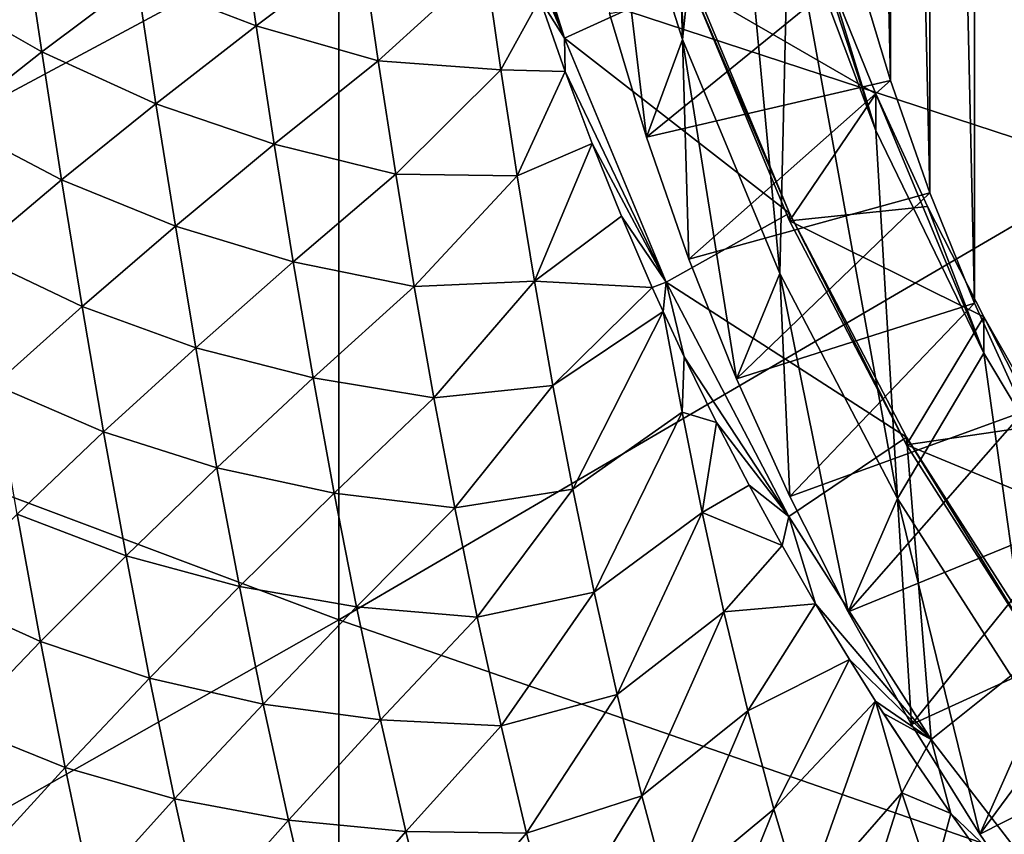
# Model space of a CAD drawing. Header units: metres. Extents: x -105 to 105, y -68 to 103.
# Tile 96 of 256: x -16.28 to -11.57, y -50.07 to -46.17. Entities that reach past the tile are written whole.
import ezdxf

# ---------------------------------------------------------------- set-up
doc = ezdxf.new("R2010")
doc.units = ezdxf.units.M
doc.layers.add('solid_FIT-BATH-150_SW0001', color=7, linetype='CONTINUOUS')

msp = doc.modelspace()

# ---------------------------------------------------------------- linework, layer by layer
at = {"layer": 'solid_FIT-BATH-150_SW0001'}
for points in [[(-11.476287, -48.047039, -16.824026), (-11.71275, -37.555332, -17.74193), (-11.476202, -37.036697, -17.787306)], [(-11.712802, -47.528446, -16.869396), (-11.925199, -38.083, -17.695766), (-11.71275, -37.555332, -17.74193)], [(-11.476287, -48.047039, -16.824026), (-11.712802, -47.528446, -16.869396), (-11.71275, -37.555332, -17.74193)], [(-11.925238, -47.000793, -16.91556), (-12.114084, -38.620777, -17.648716), (-11.925199, -38.083, -17.695766)], [(-11.712802, -47.528446, -16.869396), (-11.925238, -47.000793, -16.91556), (-11.925199, -38.083, -17.695766)], [(-12.11412, -46.463005, -16.96261), (-12.278467, -39.165916, -17.601023), (-12.114084, -38.620777, -17.648716)], [(-11.925238, -47.000793, -16.91556), (-12.11412, -46.463005, -16.96261), (-12.114084, -38.620777, -17.648716)], [(-12.11412, -46.463005, -16.96261), (-12.278502, -45.917854, -17.010305), (-12.278467, -39.165916, -17.601023)], [(-13.23659, -42.106441, -5.498686), (-13.474566, -45.110332, -5.23588), (-13.108752, -46.266254, -5.13475)], [(-13.130014, -43.285511, -5.395531), (-13.23659, -42.106441, -5.498686), (-13.108752, -46.266254, -5.13475)], [(-12.917893, -44.449989, -5.293653), (-13.130014, -43.285511, -5.395531), (-13.108752, -46.266254, -5.13475)], [(-14.752053, -45.677456, 14.003272), (-11.063119, -46.887592, 13.943974), (-11.063119, -43.364307, 14.179152)], [(-18.440989, -44.088188, 14.084487), (-18.440989, -47.655975, 13.834151), (-14.752053, -45.677456, 14.003272)], [(-12.917893, -44.449989, -5.293653), (-13.108752, -46.266254, -5.13475), (-12.642817, -47.386974, -5.0367)], [(-12.601544, -45.59227, -5.193716), (-12.917893, -44.449989, -5.293653), (-12.642817, -47.386974, -5.0367)], [(-14.054221, -45.05365, -2.806646), (-13.672535, -46.259602, -2.701139), (-14.005288, -45.371235, -4.393263)], [(-13.061728, -45.981503, -2.072987), (-13.672535, -46.259602, -2.701139), (-14.054221, -45.05365, -2.806646)], [(-13.474566, -45.110332, -5.23588), (-13.457178, -46.142124, -16.28801), (-13.280684, -46.733879, -16.236238)], [(-13.108752, -46.266254, -5.13475), (-13.474566, -45.110332, -5.23588), (-13.280684, -46.733879, -16.236238)], [(-13.672535, -46.259602, -2.701139), (-13.902685, -45.721554, -4.408071), (-14.005288, -45.371235, -4.393263)], [(-12.601499, -45.418095, -3.201314), (-12.601544, -45.59227, -5.193716), (-12.183475, -46.701736, -5.09665)], [(-12.405067, -45.977318, -3.152389), (-12.601499, -45.418095, -3.201314), (-12.183475, -46.701736, -5.09665)], [(-12.601544, -45.59227, -5.193716), (-12.642817, -47.386974, -5.0367), (-12.081011, -48.461979, -4.942649)], [(-12.183475, -46.701736, -5.09665), (-12.601544, -45.59227, -5.193716), (-12.081011, -48.461979, -4.942649)], [(-15.716084, -45.98217, -2.837514), (-15.231309, -45.630653, -3.378626), (-15.147914, -46.201778, -3.359991)], [(-15.147914, -46.201778, -3.359991), (-15.231309, -45.630653, -3.378626), (-14.642903, -45.822598, -3.851108)], [(-18.440989, -47.655975, 13.834151), (-14.752053, -49.043961, 13.762091), (-14.752053, -45.677456, 14.003272)], [(-16.698256, -46.025131, -1.620691), (-16.265173, -45.708817, -2.256318), (-16.172754, -46.326515, -2.253048)], [(-16.172754, -46.326515, -2.253048), (-16.265173, -45.708817, -2.256318), (-15.716084, -45.98217, -2.837514)], [(-14.752053, -45.677456, 14.003272), (-14.752053, -49.043961, 13.762091), (-11.063119, -46.887592, 13.943974)], [(-13.672535, -46.259602, -2.701139), (-13.790475, -46.072487, -4.427184), (-13.902685, -45.721554, -4.408071)], [(-15.147914, -46.201778, -3.359991), (-14.642903, -45.822598, -3.851108), (-14.563223, -46.368649, -3.825911)], [(-14.563223, -46.368649, -3.825911), (-14.642903, -45.822598, -3.851108), (-14.050997, -45.900837, -4.277504)], [(-14.563223, -46.368649, -3.825911), (-14.050997, -45.900837, -4.277504), (-13.977557, -46.411812, -4.247189)], [(-13.977557, -46.411812, -4.247189), (-14.050997, -45.900837, -4.277504), (-13.790475, -46.072487, -4.427184)], [(-13.280684, -46.733879, -16.236238), (-13.457178, -46.142124, -16.28801), (-12.278502, -45.917854, -17.010305)], [(-13.280684, -46.733879, -16.236238), (-12.278502, -45.917854, -17.010305), (-12.11412, -46.463005, -16.96261)], [(-16.172754, -46.326515, -2.253048), (-15.716084, -45.98217, -2.837514), (-15.626487, -46.573963, -2.827123)], [(-15.626487, -46.573963, -2.827123), (-15.716084, -45.98217, -2.837514), (-15.147914, -46.201778, -3.359991)], [(-13.061728, -45.981503, -2.072987), (-12.597678, -47.097553, -1.975345), (-13.672535, -46.259602, -2.701139)], [(-13.061693, -46.018631, -2.496291), (-12.597678, -47.097553, -1.975345), (-13.061728, -45.981503, -2.072987)], [(-13.061693, -46.018631, -2.496291), (-12.405067, -45.977318, -3.152389), (-12.183647, -46.527191, -3.104281)], [(-12.183647, -46.527191, -3.104281), (-12.405067, -45.977318, -3.152389), (-12.183475, -46.701736, -5.09665)], [(-16.601076, -46.663128, -1.625267), (-16.698256, -46.025131, -1.620691), (-16.172754, -46.326515, -2.253048)], [(-12.597568, -47.134827, -2.398637), (-12.597678, -47.097553, -1.975345), (-13.061693, -46.018631, -2.496291)], [(-12.597568, -47.134827, -2.398637), (-13.061693, -46.018631, -2.496291), (-12.183647, -46.527191, -3.104281)], [(-13.977557, -46.411812, -4.247189), (-13.790475, -46.072487, -4.427184), (-13.670155, -46.419182, -4.450127)], [(-13.672535, -46.259602, -2.701139), (-13.670155, -46.419182, -4.450127), (-13.790475, -46.072487, -4.427184)], [(-15.626487, -46.573963, -2.827123), (-15.147914, -46.201778, -3.359991), (-15.061182, -46.76825, -3.342919)], [(-15.061182, -46.76825, -3.342919), (-15.147914, -46.201778, -3.359991), (-14.563223, -46.368649, -3.825911)], [(-13.672535, -46.259602, -2.701139), (-13.186795, -47.427826, -2.598933), (-13.670155, -46.419182, -4.450127)], [(-12.597678, -47.097553, -1.975345), (-13.186795, -47.427826, -2.598933), (-13.672535, -46.259602, -2.701139)], [(-13.108752, -46.266254, -5.13475), (-13.280684, -46.733879, -16.236238), (-13.078034, -47.317104, -16.185213)], [(-13.108752, -46.266254, -5.13475), (-13.078034, -47.317104, -16.185213), (-12.849625, -47.890713, -16.135029)], [(-12.642817, -47.386974, -5.0367), (-13.108752, -46.266254, -5.13475), (-12.849625, -47.890713, -16.135029)], [(-16.601076, -46.663128, -1.625267), (-16.172754, -46.326515, -2.253048), (-16.0777, -46.938454, -2.250665)], [(-16.0777, -46.938454, -2.250665), (-16.172754, -46.326515, -2.253048), (-15.626487, -46.573963, -2.827123)], [(-15.061182, -46.76825, -3.342919), (-14.563223, -46.368649, -3.825911), (-14.479521, -46.91048, -3.80284)], [(-14.479521, -46.91048, -3.80284), (-14.563223, -46.368649, -3.825911), (-13.977557, -46.411812, -4.247189)], [(-14.479521, -46.91048, -3.80284), (-13.977557, -46.411812, -4.247189), (-13.899688, -46.919228, -4.219377)], [(-13.899688, -46.919228, -4.219377), (-13.977557, -46.411812, -4.247189), (-13.670155, -46.419182, -4.450127)], [(-13.899688, -46.919228, -4.219377), (-13.670155, -46.419182, -4.450127), (-13.540574, -46.764969, -4.47776)], [(-13.186795, -47.427826, -2.598933), (-13.540574, -46.764969, -4.47776), (-13.670155, -46.419182, -4.450127)], [(-13.078034, -47.317104, -16.185213), (-13.280684, -46.733879, -16.236238), (-12.11412, -46.463005, -16.96261)], [(-13.078034, -47.317104, -16.185213), (-12.11412, -46.463005, -16.96261), (-11.925238, -47.000793, -16.91556)], [(-12.597568, -47.134827, -2.398637), (-12.183647, -46.527191, -3.104281), (-11.937743, -47.066479, -3.0571)], [(-12.183647, -46.527191, -3.104281), (-12.183475, -46.701736, -5.09665), (-11.668013, -47.768063, -5.003358)], [(-11.937743, -47.066479, -3.0571), (-12.183647, -46.527191, -3.104281), (-11.668013, -47.768063, -5.003358)], [(-16.0777, -46.938454, -2.250665), (-15.626487, -46.573963, -2.827123), (-15.533537, -47.160378, -2.818118)], [(-15.533537, -47.160378, -2.818118), (-15.626487, -46.573963, -2.827123), (-15.061182, -46.76825, -3.342919)], [(-16.501276, -47.294674, -1.630604), (-16.601076, -46.663128, -1.625267), (-16.0777, -46.938454, -2.250665)], [(-11.668013, -47.768063, -5.003358), (-12.183475, -46.701736, -5.09665), (-12.081011, -48.461979, -4.942649)], [(-15.533537, -47.160378, -2.818118), (-15.061182, -46.76825, -3.342919), (-14.970407, -47.329765, -3.327782)], [(-14.970407, -47.329765, -3.327782), (-15.061182, -46.76825, -3.342919), (-14.479521, -46.91048, -3.80284)], [(-13.816734, -47.422825, -4.194434), (-13.899688, -46.919228, -4.219377), (-13.540574, -46.764969, -4.47776)], [(-13.816734, -47.422825, -4.194434), (-13.540574, -46.764969, -4.47776), (-13.400679, -47.111988, -4.510336)], [(-13.186795, -47.427826, -2.598933), (-13.400679, -47.111988, -4.510336), (-13.540574, -46.764969, -4.47776)], [(-14.752053, -49.043961, 13.762091), (-11.063119, -50.324108, 13.693598), (-11.063119, -46.887592, 13.943974)], [(-16.501276, -47.294674, -1.630604), (-16.0777, -46.938454, -2.250665), (-15.97928, -47.5443, -2.249506)], [(-15.97928, -47.5443, -2.249506), (-16.0777, -46.938454, -2.250665), (-15.533537, -47.160378, -2.818118)], [(-14.970407, -47.329765, -3.327782), (-14.479521, -46.91048, -3.80284), (-14.391096, -47.447811, -3.78228)], [(-14.391096, -47.447811, -3.78228), (-14.479521, -46.91048, -3.80284), (-13.899688, -46.919228, -4.219377)], [(-14.391096, -47.447811, -3.78228), (-13.899688, -46.919228, -4.219377), (-13.816734, -47.422825, -4.194434)], [(-12.849625, -47.890713, -16.135029), (-13.078034, -47.317104, -16.185213), (-11.925238, -47.000793, -16.91556)], [(-12.849625, -47.890713, -16.135029), (-11.925238, -47.000793, -16.91556), (-11.712802, -47.528446, -16.869396)], [(-12.597568, -47.134827, -2.398637), (-11.937743, -47.066479, -3.0571), (-11.667933, -47.593987, -3.010948)], [(-11.667933, -47.593987, -3.010948), (-11.937743, -47.066479, -3.0571), (-11.668013, -47.768063, -5.003358)], [(-13.816734, -47.422825, -4.194434), (-13.400679, -47.111988, -4.510336), (-13.252903, -47.453854, -4.546448)], [(-13.186795, -47.427826, -2.598933), (-13.252903, -47.453854, -4.546448), (-13.400679, -47.111988, -4.510336)], [(-12.597678, -47.097553, -1.975345), (-12.037753, -48.169067, -1.8816), (-13.186795, -47.427826, -2.598933)], [(-12.037928, -48.205799, -2.304939), (-12.037753, -48.169067, -1.8816), (-12.597678, -47.097553, -1.975345)], [(-12.037928, -48.205799, -2.304939), (-12.597678, -47.097553, -1.975345), (-12.597568, -47.134827, -2.398637)], [(-15.97928, -47.5443, -2.249506), (-15.533537, -47.160378, -2.818118), (-15.436513, -47.741104, -2.810854)], [(-15.436513, -47.741104, -2.810854), (-15.533537, -47.160378, -2.818118), (-14.970407, -47.329765, -3.327782)], [(-12.037928, -48.205799, -2.304939), (-12.597568, -47.134827, -2.398637), (-11.667933, -47.593987, -3.010948)], [(-16.398106, -47.919422, -1.637018), (-16.501276, -47.294674, -1.630604), (-15.97928, -47.5443, -2.249506)], [(-15.436513, -47.741104, -2.810854), (-14.970407, -47.329765, -3.327782), (-14.874878, -47.886024, -3.314951)], [(-14.874878, -47.886024, -3.314951), (-14.970407, -47.329765, -3.327782), (-14.391096, -47.447811, -3.78228)], [(-12.642817, -47.386974, -5.0367), (-12.849625, -47.890713, -16.135029), (-12.595798, -48.453823, -16.085762)], [(-12.642817, -47.386974, -5.0367), (-12.595798, -48.453823, -16.085762), (-12.316939, -49.005486, -16.037498)], [(-12.081011, -48.461979, -4.942649), (-12.642817, -47.386974, -5.0367), (-12.316939, -49.005486, -16.037498)], [(-14.874878, -47.886024, -3.314951), (-14.391096, -47.447811, -3.78228), (-14.297247, -47.980347, -3.764614)], [(-14.297247, -47.980347, -3.764614), (-14.391096, -47.447811, -3.78228), (-13.816734, -47.422825, -4.194434)], [(-14.297247, -47.980347, -3.764614), (-13.816734, -47.422825, -4.194434), (-13.728055, -47.922474, -4.17271)], [(-13.728055, -47.922474, -4.17271), (-13.816734, -47.422825, -4.194434), (-13.252903, -47.453854, -4.546448)], [(-13.728055, -47.922474, -4.17271), (-13.252903, -47.453854, -4.546448), (-13.201525, -47.567524, -4.559243)], [(-13.186795, -47.427826, -2.598933), (-13.201525, -47.567524, -4.559243), (-13.252903, -47.453854, -4.546448)], [(-13.186795, -47.427826, -2.598933), (-13.100288, -47.784458, -4.584662), (-13.201525, -47.567524, -4.559243)], [(-13.186795, -47.427826, -2.598933), (-12.600698, -48.549431, -2.500805), (-13.100288, -47.784458, -4.584662)], [(-12.037753, -48.169067, -1.8816), (-12.600698, -48.549431, -2.500805), (-13.186795, -47.427826, -2.598933)], [(-16.398106, -47.919422, -1.637018), (-15.97928, -47.5443, -2.249506), (-15.876761, -48.143726, -2.249906)], [(-15.876761, -48.143726, -2.249906), (-15.97928, -47.5443, -2.249506), (-15.436513, -47.741104, -2.810854)], [(-12.595798, -48.453823, -16.085762), (-12.849625, -47.890713, -16.135029), (-11.712802, -47.528446, -16.869396)], [(-12.595798, -48.453823, -16.085762), (-11.712802, -47.528446, -16.869396), (-11.476287, -48.047039, -16.824026)], [(-13.63305, -48.418369, -4.154529), (-13.728055, -47.922474, -4.17271), (-13.201525, -47.567524, -4.559243)], [(-13.63305, -48.418369, -4.154529), (-13.201525, -47.567524, -4.559243), (-13.110574, -48.04995, -4.536085)], [(-13.100288, -47.784458, -4.584662), (-13.110574, -48.04995, -4.536085), (-13.201525, -47.567524, -4.559243)], [(-12.037928, -48.205799, -2.304939), (-11.667933, -47.593987, -3.010948), (-11.374664, -48.108891, -2.9659)], [(-11.667933, -47.593987, -3.010948), (-11.668013, -47.768063, -5.003358), (-11.058577, -48.784332, -4.914447)], [(-11.374664, -48.108891, -2.9659), (-11.667933, -47.593987, -3.010948), (-11.058577, -48.784332, -4.914447)], [(-18.440989, -47.655975, 13.834151), (-18.440989, -51.134689, 13.567294), (-14.752053, -49.043961, 13.762091)], [(-15.876761, -48.143726, -2.249906), (-15.436513, -47.741104, -2.810854), (-15.334698, -48.315823, -2.805686)], [(-15.334698, -48.315823, -2.805686), (-15.436513, -47.741104, -2.810854), (-14.874878, -47.886024, -3.314951)], [(-13.100288, -47.784458, -4.584662), (-12.946177, -48.098499, -4.623731), (-13.110574, -48.04995, -4.536085)], [(-12.600698, -48.549431, -2.500805), (-12.946177, -48.098499, -4.623731), (-13.100288, -47.784458, -4.584662)], [(-11.668013, -47.768063, -5.003358), (-12.081011, -48.461979, -4.942649), (-11.427341, -49.484028, -4.853231)], [(-11.058577, -48.784332, -4.914447), (-11.668013, -47.768063, -5.003358), (-11.427341, -49.484028, -4.853231)], [(-16.290817, -48.537022, -1.644826), (-16.398106, -47.919422, -1.637018), (-15.876761, -48.143726, -2.249906)], [(-15.334698, -48.315823, -2.805686), (-14.874878, -47.886024, -3.314951), (-14.773889, -48.436729, -3.304797)], [(-14.773889, -48.436729, -3.304797), (-14.874878, -47.886024, -3.314951), (-14.297247, -47.980347, -3.764614)], [(-14.197287, -48.508007, -3.750202), (-14.297247, -47.980347, -3.764614), (-13.728055, -47.922474, -4.17271)], [(-14.197287, -48.508007, -3.750202), (-13.728055, -47.922474, -4.17271), (-13.63305, -48.418369, -4.154529)], [(-14.773889, -48.436729, -3.304797), (-14.297247, -47.980347, -3.764614), (-14.197287, -48.508007, -3.750202)], [(-13.531124, -48.910767, -4.140205), (-13.63305, -48.418369, -4.154529), (-13.110574, -48.04995, -4.536085)], [(-13.531124, -48.910767, -4.140205), (-13.110574, -48.04995, -4.536085), (-13.014673, -48.529144, -4.516451)], [(-12.946177, -48.098499, -4.623731), (-13.014673, -48.529144, -4.516451), (-13.110574, -48.04995, -4.536085)], [(-12.316939, -49.005486, -16.037498), (-12.595798, -48.453823, -16.085762), (-11.476287, -48.047039, -16.824026)], [(-12.316939, -49.005486, -16.037498), (-11.476287, -48.047039, -16.824026), (-11.216496, -48.555088, -16.779577)], [(-12.946177, -48.098499, -4.623731), (-12.790145, -48.39901, -4.665035), (-13.014673, -48.529144, -4.516451)], [(-12.600698, -48.549431, -2.500805), (-12.790145, -48.39901, -4.665035), (-12.946177, -48.098499, -4.623731)], [(-12.037928, -48.205799, -2.304939), (-11.374664, -48.108891, -2.9659), (-11.058328, -48.610458, -2.922019)], [(-16.290817, -48.537022, -1.644826), (-15.876761, -48.143726, -2.249906), (-15.769413, -48.736404, -2.252202)], [(-15.769413, -48.736404, -2.252202), (-15.876761, -48.143726, -2.249906), (-15.334698, -48.315823, -2.805686)], [(-12.037753, -48.169067, -1.8816), (-11.918704, -49.615887, -2.407502), (-12.600698, -48.549431, -2.500805)], [(-11.386328, -49.224762, -2.215791), (-12.037753, -48.169067, -1.8816), (-12.037928, -48.205799, -2.304939)], [(-11.386328, -49.224762, -2.215791), (-12.037928, -48.205799, -2.304939), (-11.058328, -48.610458, -2.922019)], [(-12.037753, -48.169067, -1.8816), (-11.386213, -49.187889, -1.792464), (-11.918704, -49.615887, -2.407502)], [(-11.386328, -49.224762, -2.215791), (-11.386213, -49.187889, -1.792464), (-12.037753, -48.169067, -1.8816)], [(-15.769413, -48.736404, -2.252202), (-15.334698, -48.315823, -2.805686), (-15.227373, -48.884224, -2.802969)], [(-15.227373, -48.884224, -2.802969), (-15.334698, -48.315823, -2.805686), (-14.773889, -48.436729, -3.304797)], [(-12.790145, -48.39901, -4.665035), (-12.631916, -48.688026, -4.708441), (-13.014673, -48.529144, -4.516451)], [(-12.600698, -48.549431, -2.500805), (-12.631916, -48.688026, -4.708441), (-12.790145, -48.39901, -4.665035)], [(-15.227373, -48.884224, -2.802969), (-14.773889, -48.436729, -3.304797), (-14.666736, -48.981773, -3.297668)], [(-14.666736, -48.981773, -3.297668), (-14.773889, -48.436729, -3.304797), (-14.197287, -48.508007, -3.750202)], [(-14.090549, -49.031002, -3.739371), (-14.197287, -48.508007, -3.750202), (-13.63305, -48.418369, -4.154529)], [(-14.090549, -49.031002, -3.739371), (-13.63305, -48.418369, -4.154529), (-13.531124, -48.910767, -4.140205)], [(-12.081011, -48.461979, -4.942649), (-12.316939, -49.005486, -16.037498), (-12.013676, -49.54438, -15.990351)], [(-12.081011, -48.461979, -4.942649), (-12.013676, -49.54438, -15.990351), (-11.68679, -50.069134, -15.944441)], [(-11.427341, -49.484028, -4.853231), (-12.081011, -48.461979, -4.942649), (-11.68679, -50.069134, -15.944441)], [(-16.679022, -48.920574, -0.997632), (-16.290817, -48.537022, -1.644826), (-16.178663, -49.147137, -1.654342)], [(-16.178663, -49.147137, -1.654342), (-16.290817, -48.537022, -1.644826), (-15.769413, -48.736404, -2.252202)], [(-14.666736, -48.981773, -3.297668), (-14.197287, -48.508007, -3.750202), (-14.090549, -49.031002, -3.739371)], [(-13.421518, -49.399792, -4.130128), (-13.531124, -48.910767, -4.140205), (-13.014673, -48.529144, -4.516451)], [(-13.421518, -49.399792, -4.130128), (-13.014673, -48.529144, -4.516451), (-12.910604, -49.005646, -4.501412)], [(-12.631916, -48.688026, -4.708441), (-12.910604, -49.005646, -4.501412), (-13.014673, -48.529144, -4.516451)], [(-12.600698, -48.549431, -2.500805), (-12.471943, -48.9659, -4.75303), (-12.631916, -48.688026, -4.708441)], [(-12.600698, -48.549431, -2.500805), (-11.918704, -49.615887, -2.407502), (-12.471943, -48.9659, -4.75303)], [(-12.013676, -49.54438, -15.990351), (-12.316939, -49.005486, -16.037498), (-11.216496, -48.555088, -16.779577)], [(-12.013676, -49.54438, -15.990351), (-11.216496, -48.555088, -16.779577), (-10.934784, -49.049751, -16.7363)], [(-12.631916, -48.688026, -4.708441), (-12.471943, -48.9659, -4.75303), (-12.910604, -49.005646, -4.501412)], [(-16.178663, -49.147137, -1.654342), (-15.769413, -48.736404, -2.252202), (-15.656502, -49.322002, -2.256729)], [(-15.656502, -49.322002, -2.256729), (-15.769413, -48.736404, -2.252202), (-15.227373, -48.884224, -2.802969)], [(-15.656502, -49.322002, -2.256729), (-15.227373, -48.884224, -2.802969), (-15.113816, -49.446186, -2.803035)], [(-15.113816, -49.446186, -2.803035), (-15.227373, -48.884224, -2.802969), (-14.666736, -48.981773, -3.297668)], [(-13.976365, -49.549576, -3.732445), (-14.090549, -49.031002, -3.739371), (-13.531124, -48.910767, -4.140205)], [(-13.976365, -49.549576, -3.732445), (-13.531124, -48.910767, -4.140205), (-13.421518, -49.399792, -4.130128)], [(-16.562775, -49.547581, -1.014138), (-16.679022, -48.920574, -0.997632), (-16.178663, -49.147137, -1.654342)], [(-12.471943, -48.9659, -4.75303), (-12.796732, -49.478985, -4.491763), (-12.910604, -49.005646, -4.501412)], [(-12.471943, -48.9659, -4.75303), (-12.310627, -49.232994, -4.797879), (-12.796732, -49.478985, -4.491763)], [(-11.918704, -49.615887, -2.407502), (-12.310627, -49.232994, -4.797879), (-12.471943, -48.9659, -4.75303)], [(-15.113816, -49.446186, -2.803035), (-14.666736, -48.981773, -3.297668), (-14.552719, -49.521347, -3.293874)], [(-14.552719, -49.521347, -3.293874), (-14.666736, -48.981773, -3.297668), (-14.090549, -49.031002, -3.739371)], [(-13.302775, -49.885071, -4.125009), (-13.421518, -49.399792, -4.130128), (-12.910604, -49.005646, -4.501412)], [(-13.302775, -49.885071, -4.125009), (-12.910604, -49.005646, -4.501412), (-12.796732, -49.478985, -4.491763)], [(-18.440989, -51.134689, 13.567294), (-14.752053, -52.331753, 13.506108), (-14.752053, -49.043961, 13.762091)], [(-14.752053, -49.043961, 13.762091), (-14.752053, -52.331753, 13.506108), (-11.063119, -50.324108, 13.693598)], [(-14.552719, -49.521347, -3.293874), (-14.090549, -49.031002, -3.739371), (-13.976365, -49.549576, -3.732445)], [(-11.68679, -50.069134, -15.944441), (-12.013676, -49.54438, -15.990351), (-10.934784, -49.049751, -16.7363)], [(-11.68679, -50.069134, -15.944441), (-10.934784, -49.049751, -16.7363), (-10.630371, -49.532242, -16.694088)], [(-16.562775, -49.547581, -1.014138), (-16.178663, -49.147137, -1.654342), (-16.060892, -49.749416, -1.665883)], [(-16.060892, -49.749416, -1.665883), (-16.178663, -49.147137, -1.654342), (-15.656502, -49.322002, -2.256729)], [(-11.386213, -49.187889, -1.792464), (-11.146002, -50.619072, -2.319735), (-11.918704, -49.615887, -2.407502)], [(-12.310627, -49.232994, -4.797879), (-12.671352, -49.948616, -4.488332), (-12.796732, -49.478985, -4.491763)], [(-12.310627, -49.232994, -4.797879), (-12.185616, -49.431721, -4.83232), (-12.671352, -49.948616, -4.488332)], [(-11.918704, -49.615887, -2.407502), (-12.185616, -49.431721, -4.83232), (-12.310627, -49.232994, -4.797879)], [(-16.060892, -49.749416, -1.665883), (-15.656502, -49.322002, -2.256729), (-15.537285, -49.900383, -2.263803)], [(-15.537285, -49.900383, -2.263803), (-15.656502, -49.322002, -2.256729), (-15.113816, -49.446186, -2.803035)], [(-13.85375, -50.063732, -3.729897), (-13.976365, -49.549576, -3.732445), (-13.421518, -49.399792, -4.130128)], [(-13.85375, -50.063732, -3.729897), (-13.421518, -49.399792, -4.130128), (-13.302775, -49.885071, -4.125009)], [(-12.185616, -49.431721, -4.83232), (-12.532443, -50.413593, -4.492032), (-12.671352, -49.948616, -4.488332)], [(-12.185616, -49.431721, -4.83232), (-12.059418, -49.870579, -4.830369), (-12.532443, -50.413593, -4.492032)], [(-11.986544, -49.734833, -4.888429), (-12.059418, -49.870579, -4.830369), (-12.185616, -49.431721, -4.83232)], [(-12.148531, -49.489391, -4.84266), (-11.986544, -49.734833, -4.888429), (-12.185616, -49.431721, -4.83232)], [(-11.918704, -49.615887, -2.407502), (-12.148531, -49.489391, -4.84266), (-12.185616, -49.431721, -4.83232)], [(-15.537285, -49.900383, -2.263803), (-15.113816, -49.446186, -2.803035), (-14.993298, -50.001869, -2.806179)], [(-14.993298, -50.001869, -2.806179), (-15.113816, -49.446186, -2.803035), (-14.552719, -49.521347, -3.293874)], [(-13.173248, -50.366093, -4.12564), (-13.302775, -49.885071, -4.125009), (-12.796732, -49.478985, -4.491763)], [(-13.173248, -50.366093, -4.12564), (-12.796732, -49.478985, -4.491763), (-12.671352, -49.948616, -4.488332)], [(-14.993298, -50.001869, -2.806179), (-14.552719, -49.521347, -3.293874), (-14.431142, -50.055672, -3.293723)], [(-14.431142, -50.055672, -3.293723), (-14.552719, -49.521347, -3.293874), (-13.976365, -49.549576, -3.732445)], [(-11.918704, -49.615887, -2.407502), (-11.986544, -49.734833, -4.888429), (-12.148531, -49.489391, -4.84266)], [(-11.427341, -49.484028, -4.853231), (-11.68679, -50.069134, -15.944441), (-11.33701, -50.578644, -15.899865)], [(-16.440861, -50.166012, -1.032475), (-16.562775, -49.547581, -1.014138), (-16.060892, -49.749416, -1.665883)], [(-14.431142, -50.055672, -3.293723), (-13.976365, -49.549576, -3.732445), (-13.85375, -50.063732, -3.729897)], [(-11.33701, -50.578644, -15.899865), (-11.68679, -50.069134, -15.944441), (-10.630371, -49.532242, -16.694088)], [(-11.918704, -49.615887, -2.407502), (-11.824761, -49.970062, -4.934524), (-11.986544, -49.734833, -4.888429)], [(-11.918704, -49.615887, -2.407502), (-11.146002, -50.619072, -2.319735), (-11.824761, -49.970062, -4.934524)], [(-16.440861, -50.166012, -1.032475), (-16.060892, -49.749416, -1.665883), (-15.93674, -50.343704, -1.679745)], [(-15.93674, -50.343704, -1.679745), (-16.060892, -49.749416, -1.665883), (-15.537285, -49.900383, -2.263803)], [(-11.986544, -49.734833, -4.888429), (-11.824761, -49.970062, -4.934524), (-12.059418, -49.870579, -4.830369)], [(-15.93674, -50.343704, -1.679745), (-15.537285, -49.900383, -2.263803), (-15.411004, -50.471687, -2.273702)], [(-15.411004, -50.471687, -2.273702), (-15.537285, -49.900383, -2.263803), (-14.993298, -50.001869, -2.806179)], [(-13.721042, -50.572998, -3.732509), (-13.85375, -50.063732, -3.729897), (-13.302775, -49.885071, -4.125009)], [(-13.721042, -50.572998, -3.732509), (-13.302775, -49.885071, -4.125009), (-13.173248, -50.366093, -4.12564)], [(-12.059418, -49.870579, -4.830369), (-12.377063, -50.871742, -4.504022), (-12.532443, -50.413593, -4.492032)], [(-12.059418, -49.870579, -4.830369), (-11.915243, -50.303684, -4.836825), (-12.377063, -50.871742, -4.504022)], [(-11.824761, -49.970062, -4.934524), (-11.915243, -50.303684, -4.836825), (-12.059418, -49.870579, -4.830369)], [(-13.031178, -50.842197, -4.132848), (-13.173248, -50.366093, -4.12564), (-12.671352, -49.948616, -4.488332)], [(-13.031178, -50.842197, -4.132848), (-12.671352, -49.948616, -4.488332), (-12.532443, -50.413593, -4.492032)], [(-15.411004, -50.471687, -2.273702), (-14.993298, -50.001869, -2.806179), (-14.865087, -50.551472, -2.812692)], [(-14.865087, -50.551472, -2.812692), (-14.993298, -50.001869, -2.806179), (-14.431142, -50.055672, -3.293723)], [(-11.824761, -49.970062, -4.934524), (-11.663149, -50.195885, -4.980141), (-11.915243, -50.303684, -4.836825)], [(-11.146002, -50.619072, -2.319735), (-11.663149, -50.195885, -4.980141), (-11.824761, -49.970062, -4.934524)], [(-14.865087, -50.551472, -2.812692), (-14.431142, -50.055672, -3.293723), (-14.300996, -50.584732, -3.297667)], [(-14.300996, -50.584732, -3.297667), (-14.431142, -50.055672, -3.293723), (-13.85375, -50.063732, -3.729897)], [(-14.300996, -50.584732, -3.297667), (-13.85375, -50.063732, -3.729897), (-13.721042, -50.572998, -3.732509)]]:
    msp.add_3dface(points, dxfattribs=at)

doc.saveas('drawing.dxf')
